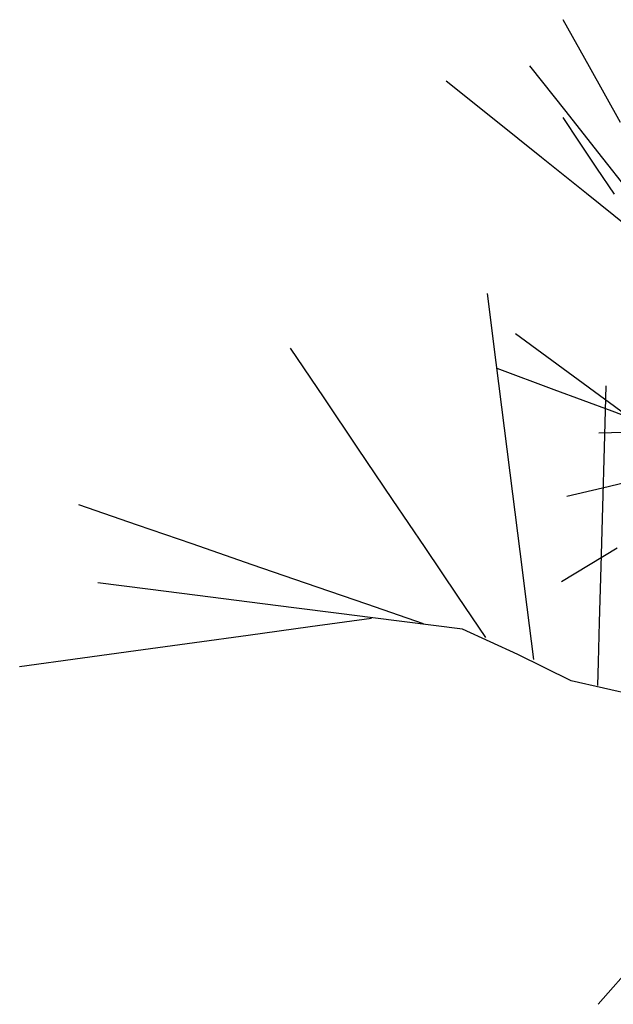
# Model space of a CAD drawing. Extents: x 563 to 2562, y 771 to 2619.
# Tile 5 of 23: x 577 to 672, y 1681 to 1838. Entities that reach past the tile are written whole.
import ezdxf

# ---------------------------------------------------------------- set-up
doc = ezdxf.new("R2010")
doc.units = 0
doc.layers.get('0').update_dxf_attribs({"linetype": 'CONTINUOUS'})
doc.layers.add('BAUCAD', color=6, linetype='CONTINUOUS')

# ---------------------------------------------------------------- blocks, each defined once
blk = doc.blocks.new('*U9')
at = {"color": 0}
for p, q in [((-31.51, 124.61, 202.07), (-35.73, 132.15, 203.18)), ((-35.26, 117.47, 230.79), (-41.05, 124.8, 234.06)), ((-26.55, 115.74, 200.44), (-31.51, 124.61, 202.07)), ((-46.72, 116.18, 214.39), (-54.42, 122.35, 215.9)), ((-33.11, 112.6, 224.71), (-35.75, 116.55, 226.14)), ((-30.17, 111.03, 227.11), (-35.26, 117.47, 230.79)), ((-39.18, 110.13, 212.55), (-46.72, 116.18, 214.39)), ((-30.33, 108.43, 222.78), (-33.11, 112.6, 224.71)), ((-32, 104.37, 210.33), (-39.18, 110.13, 212.55)), ((-24.79, 104.23, 222.07), (-30.17, 111.03, 227.11)), ((-27.54, 104.26, 220.31), (-30.33, 108.43, 222.78)), ((-25.44, 99.11, 207.78), (-32, 104.37, 210.33)), ((-46.41, 77.36, 166.99), (-47.81, 88.41, 169.66)), ((-34.15, 75.22, 98.15), (-43.33, 81.96, 98.29)), ((-73.92, 71.73, 177.02), (-79.28, 79.66, 178.85)), ((-45.09, 66.91, 163.79), (-46.41, 77.36, 166.99)), ((-37.16, 73.04, 130), (-46.29, 76.45, 131.87)), ((-24.9, 68.43, 97.98), (-34.15, 75.22, 98.15)), ((-27.89, 69.59, 127.62), (-37.16, 73.04, 130)), ((-29.11, 63.78, 166.68), (-28.83, 73.68, 170.99)), ((-68.5, 63.69, 174.68), (-73.92, 71.73, 177.02)), ((-18.46, 66.07, 124.56), (-27.89, 69.59, 127.62)), ((-43.77, 56.39, 159.69), (-45.09, 66.91, 163.79)), ((-26, 66.19, 252.78), (-30.03, 66.08, 254.71)), ((-62.98, 55.5, 171.68), (-68.5, 63.69, 174.68)), ((-29.39, 54.32, 161.35), (-29.11, 63.78, 166.68)), ((-24.56, 58.5, 192.43), (-29.44, 57.32, 193.07)), ((-29.44, 57.32, 193.07), (-35.13, 55.96, 193.66)), ((-57.79, 47.82, 168.09), (-62.98, 55.5, 171.68)), ((-42.61, 47.2, 155.09), (-43.77, 56.39, 159.69)), ((-103.71, 51.41, 179.04), (-113.1, 54.66, 179.61)), ((-29.66, 44.81, 154.24), (-29.39, 54.32, 161.35)), ((-95, 48.4, 178.38), (-103.71, 51.41, 179.04)), ((-85.39, 45.08, 177.47), (-95, 48.4, 178.38)), ((-52.56, 40.06, 163.44), (-57.79, 47.82, 168.09)), ((-41.49, 38.31, 149.27), (-42.61, 47.2, 155.09)), ((-27.1, 47.7, 164.29), (-35.97, 42.35, 168.5)), ((-76.88, 42.14, 176.46), (-85.39, 45.08, 177.47)), ((-29.92, 35.88, 145.01), (-29.66, 44.81, 154.24)), ((-102.09, 41.19, 207.08), (-110.07, 42.2, 209.42)), ((-94.15, 40.17, 204.12), (-102.09, 41.19, 207.08)), ((-67.1, 38.76, 175.01), (-76.88, 42.14, 176.46)), ((-85.81, 39.11, 200.13), (-94.15, 40.17, 204.12)), ((-48.1, 33.44, 158.25), (-52.56, 40.06, 163.44)), ((-78.73, 38.21, 195.72), (-85.81, 39.11, 200.13)), ((-71.55, 37.29, 189.73), (-78.73, 38.21, 195.72)), ((-58.05, 35.63, 173.33), (-67.1, 38.76, 175.01)), ((-40.43, 29.92, 141.86), (-41.49, 38.31, 149.27)), ((-66.32, 36.49, 183.16), (-76.16, 35.14, 185.14)), ((-66.11, 36.6, 183.31), (-71.55, 37.29, 189.73)), ((-51.79, 34.77, 166.38), (-66.11, 36.6, 183.31)), ((-76.16, 35.14, 185.14), (-86.03, 33.78, 186.72)), ((-42.96, 30.74, 146.95), (-51.79, 34.77, 166.38)), ((-30.1, 29.51, 135.03), (-29.92, 35.88, 145.01)), ((-86.03, 33.78, 186.72), (-94.61, 32.6, 187.81)), ((-94.61, 32.6, 187.81), (-104, 31.31, 188.77)), ((-112.51, 30.14, 189.46), (-122.54, 28.76, 190.11)), ((-104, 31.31, 188.77), (-112.51, 30.14, 189.46)), ((-34.46, 26.55, 128.33), (-42.96, 30.74, 146.95)), ((-30.21, 25.77, 123.63), (-30.1, 29.51, 135.03)), ((-21.93, 23.65, 112.49), (-34.46, 26.55, 128.33)), ((-23.71, -17.79, 150.87), (-30.11, -25.15, 153.19))]:
    blk.add_line(p, q, dxfattribs=at)

msp = doc.modelspace()

# ---------------------------------------------------------------- block references
at = {"layer": 'BAUCAD'}
msp.add_blockref('*U9', (699.59, 1706.01), dxfattribs=at)

doc.saveas('drawing.dxf')
